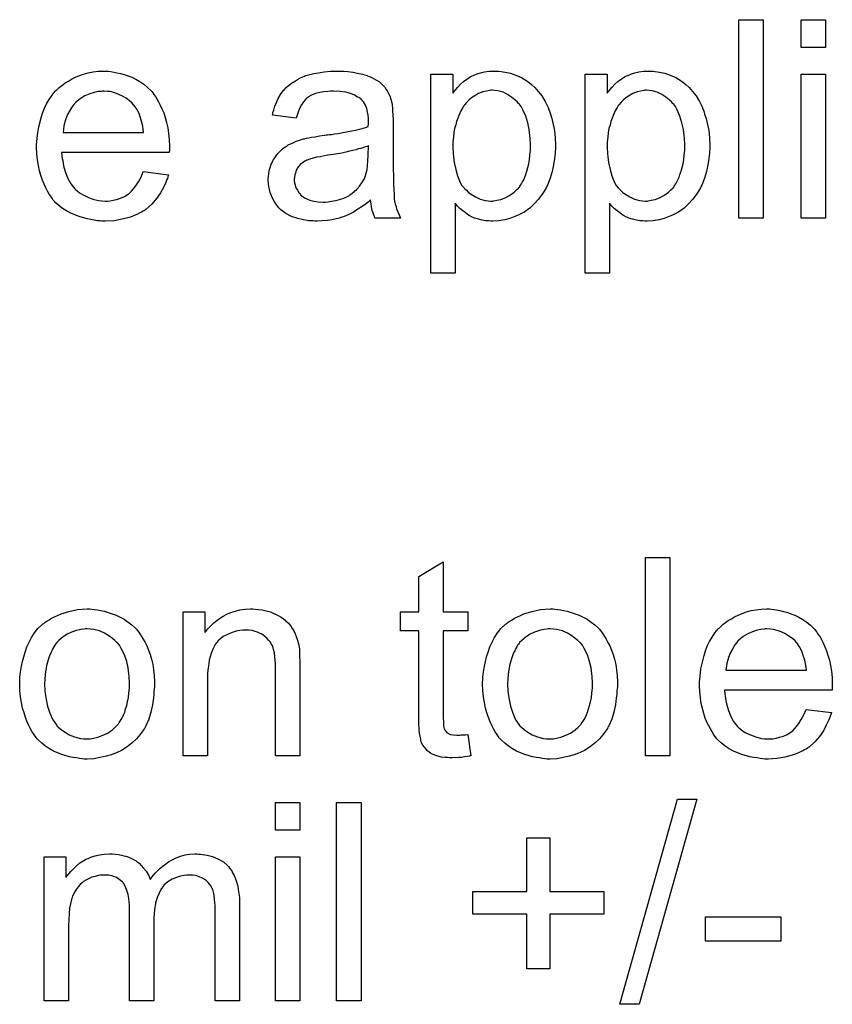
# Model space of a CAD drawing. Extents: x -2 to 8.5, y -2.9 to 5.2.
# Tile 162 of 207: x 4.696 to 5.023, y 1.167 to 1.565. Entities that reach past the tile are written whole.
import ezdxf

# ---------------------------------------------------------------- set-up
doc = ezdxf.new("R2010")
doc.units = 0
doc.layers.add('acc-ni-360-20-out-a_document', color=1, linetype='CONTINUOUS')

msp = doc.modelspace()

# ---------------------------------------------------------------- linework, layer by layer
at = {"layer": 'acc-ni-360-20-out-a_document', "color": 1}
for points in [[(4.995526, 1.48462), (4.985692, 1.48462), (4.985692, 1.564684), (4.995526, 1.564684), (4.995526, 1.48462)], [(5.020633, 1.553461), (5.010799, 1.553461), (5.010799, 1.564684), (5.020633, 1.564684), (5.020633, 1.553461)], [(4.731499, 1.543858), (4.732425, 1.543742), (4.733582, 1.543511), (4.734854, 1.543279), (4.736358, 1.542932), (4.737747, 1.542585), (4.739367, 1.542007), (4.740871, 1.541428), (4.74249, 1.540618), (4.74411, 1.539693), (4.74573, 1.538651), (4.747234, 1.537379), (4.748623, 1.53599), (4.748738, 1.535875), (4.74897, 1.535643), (4.749317, 1.53518), (4.74978, 1.534486), (4.750358, 1.533676), (4.750937, 1.532751), (4.751631, 1.531594), (4.752325, 1.530205), (4.753019, 1.528701), (4.753713, 1.527081), (4.754292, 1.52523), (4.75487, 1.523263), (4.755333, 1.521065), (4.75568, 1.518751), (4.755912, 1.516321), (4.756027, 1.51366), (4.756027, 1.513544), (4.756027, 1.513082), (4.756027, 1.512272), (4.755912, 1.511115), (4.712524, 1.511115), (4.712524, 1.510999), (4.712524, 1.510652), (4.71264, 1.510189), (4.71264, 1.509495), (4.712756, 1.508685), (4.712987, 1.507759), (4.713334, 1.505677), (4.714028, 1.503363), (4.714954, 1.500818), (4.716227, 1.498504), (4.717846, 1.496421), (4.717962, 1.496421), (4.718078, 1.496189), (4.718772, 1.495611), (4.719813, 1.494801), (4.721202, 1.493991), (4.723053, 1.493066), (4.725136, 1.492256), (4.727449, 1.491677), (4.728722, 1.491562), (4.730111, 1.491446), (4.731036, 1.491446), (4.732078, 1.491562), (4.73335, 1.491793), (4.734739, 1.49214), (4.736358, 1.492603), (4.737863, 1.493297), (4.739367, 1.494223), (4.739482, 1.494338), (4.740061, 1.494801), (4.740755, 1.495495), (4.741565, 1.496421), (4.74249, 1.497694), (4.743532, 1.499313), (4.744573, 1.501165), (4.745499, 1.503363), (4.75568, 1.50209), (4.75568, 1.501975), (4.755565, 1.501743), (4.755449, 1.50128), (4.755217, 1.500586), (4.75487, 1.499892), (4.754523, 1.498966), (4.753598, 1.496999), (4.752441, 1.494801), (4.750821, 1.492487), (4.74897, 1.490289), (4.746656, 1.488206), (4.74654, 1.488206), (4.746309, 1.487975), (4.745962, 1.487743), (4.745499, 1.487396), (4.744805, 1.487049), (4.74411, 1.486702), (4.743185, 1.486239), (4.742143, 1.485776), (4.740986, 1.485314), (4.739829, 1.484851), (4.736937, 1.484157), (4.733697, 1.483578), (4.730111, 1.483347), (4.728838, 1.483347), (4.728028, 1.483463), (4.726987, 1.483578), (4.725714, 1.48381), (4.724326, 1.484041), (4.722822, 1.484272), (4.719582, 1.485198), (4.717846, 1.485892), (4.716227, 1.486586), (4.714491, 1.487512), (4.712871, 1.488553), (4.711367, 1.48971), (4.709863, 1.491099), (4.709747, 1.491214), (4.709516, 1.491446), (4.709169, 1.491909), (4.708706, 1.492603), (4.708128, 1.493413), (4.707549, 1.494338), (4.706855, 1.495495), (4.706161, 1.496768), (4.705467, 1.498272), (4.704772, 1.499892), (4.704194, 1.501743), (4.703615, 1.50371), (4.703153, 1.505793), (4.702805, 1.508107), (4.702574, 1.510536), (4.702458, 1.513082), (4.702458, 1.513197), (4.702458, 1.513776), (4.702458, 1.51447), (4.702574, 1.515511), (4.70269, 1.516784), (4.702805, 1.518172), (4.703037, 1.519792), (4.703384, 1.521412), (4.70431, 1.525114), (4.704888, 1.526966), (4.705582, 1.528933), (4.706508, 1.530784), (4.707549, 1.532519), (4.708706, 1.534255), (4.709979, 1.535875), (4.710095, 1.53599), (4.710326, 1.536222), (4.710789, 1.536569), (4.711367, 1.537147), (4.712061, 1.537726), (4.712987, 1.53842), (4.714028, 1.53923), (4.715301, 1.539924), (4.716574, 1.540734), (4.718078, 1.541428), (4.719698, 1.542122), (4.721433, 1.542701), (4.723284, 1.543279), (4.725251, 1.543627), (4.727334, 1.543858), (4.729532, 1.543974), (4.730689, 1.543974), (4.731499, 1.543858)], [(4.826257, 1.543858), (4.827993, 1.543742), (4.82996, 1.543511), (4.831927, 1.543164), (4.833894, 1.542701), (4.835745, 1.542122), (4.835976, 1.542007), (4.836555, 1.541775), (4.837364, 1.541428), (4.838406, 1.540965), (4.839563, 1.540271), (4.84072, 1.539577), (4.841761, 1.538651), (4.842687, 1.537726), (4.842802, 1.53761), (4.843034, 1.537263), (4.843381, 1.536685), (4.843844, 1.53599), (4.844422, 1.534949), (4.844885, 1.533908), (4.845348, 1.532635), (4.845695, 1.531131), (4.845695, 1.531015), (4.845811, 1.530668), (4.845926, 1.529974), (4.846042, 1.529048), (4.846042, 1.527776), (4.846158, 1.526272), (4.846273, 1.524305), (4.846273, 1.522106), (4.846273, 1.508917), (4.846273, 1.508801), (4.846273, 1.508338), (4.846273, 1.507644), (4.846273, 1.506718), (4.846273, 1.505677), (4.846273, 1.504404), (4.846389, 1.501627), (4.846389, 1.498735), (4.846505, 1.495842), (4.84662, 1.49457), (4.84662, 1.493413), (4.846736, 1.492371), (4.846852, 1.491562), (4.846852, 1.491446), (4.846968, 1.490983), (4.847083, 1.490289), (4.84743, 1.489363), (4.847662, 1.488322), (4.848125, 1.487165), (4.848703, 1.485892), (4.849282, 1.48462), (4.838984, 1.48462), (4.838869, 1.484735), (4.838753, 1.485198), (4.838521, 1.485776), (4.838174, 1.486702), (4.837827, 1.487743), (4.837596, 1.489016), (4.837364, 1.490405), (4.837133, 1.491909), (4.837017, 1.491909), (4.836902, 1.491677), (4.836208, 1.491099), (4.835166, 1.490289), (4.833778, 1.489247), (4.832042, 1.488206), (4.830307, 1.487049), (4.828456, 1.486008), (4.826489, 1.485198), (4.826257, 1.485082), (4.825563, 1.484967), (4.824522, 1.48462), (4.823249, 1.484272), (4.821629, 1.483925), (4.819778, 1.483694), (4.817695, 1.483463), (4.815613, 1.483347), (4.814687, 1.483347), (4.813993, 1.483463), (4.813183, 1.483463), (4.812258, 1.483578), (4.810175, 1.483925), (4.807861, 1.484504), (4.805316, 1.485314), (4.803002, 1.486471), (4.800919, 1.487975), (4.800688, 1.488206), (4.800109, 1.488785), (4.799299, 1.489826), (4.798374, 1.491214), (4.797448, 1.49295), (4.796638, 1.494917), (4.79606, 1.497347), (4.795944, 1.498504), (4.795828, 1.499892), (4.795828, 1.500123), (4.795828, 1.500586), (4.795944, 1.501396), (4.79606, 1.502437), (4.796291, 1.50371), (4.796638, 1.504983), (4.797101, 1.506371), (4.797679, 1.507644), (4.797795, 1.507759), (4.798026, 1.508222), (4.798489, 1.508917), (4.799068, 1.509726), (4.799762, 1.510652), (4.800688, 1.511578), (4.801613, 1.512503), (4.80277, 1.513313), (4.802886, 1.513429), (4.803349, 1.51366), (4.803927, 1.514123), (4.804853, 1.514586), (4.805894, 1.515049), (4.807167, 1.515627), (4.80844, 1.51609), (4.809944, 1.516553), (4.810059, 1.516553), (4.810522, 1.516668), (4.811216, 1.5169), (4.812142, 1.517015), (4.813299, 1.517247), (4.814803, 1.517478), (4.816538, 1.517825), (4.818621, 1.518057), (4.818737, 1.518057), (4.8192, 1.518172), (4.819778, 1.518172), (4.820588, 1.518288), (4.821514, 1.518404), (4.822671, 1.518635), (4.823943, 1.518751), (4.825332, 1.518982), (4.828109, 1.519561), (4.831117, 1.520139), (4.833778, 1.520834), (4.835051, 1.521181), (4.836208, 1.521528), (4.836208, 1.521643), (4.836208, 1.521875), (4.836323, 1.522569), (4.836323, 1.523379), (4.836323, 1.523842), (4.836323, 1.524073), (4.836323, 1.524189), (4.836323, 1.524305), (4.836323, 1.524999), (4.836208, 1.526156), (4.835976, 1.527428), (4.835629, 1.528817), (4.835051, 1.530205), (4.834356, 1.531478), (4.833431, 1.532519), (4.833315, 1.532635), (4.832736, 1.533098), (4.831811, 1.533561), (4.830654, 1.534255), (4.829034, 1.534833), (4.827183, 1.535412), (4.824869, 1.535759), (4.822208, 1.535875), (4.821051, 1.535875), (4.819894, 1.535759), (4.818274, 1.535527), (4.816654, 1.535296), (4.814919, 1.534833), (4.813299, 1.534255), (4.81191, 1.533445), (4.811795, 1.533329), (4.811332, 1.532982), (4.810753, 1.532404), (4.810059, 1.531478), (4.809365, 1.530321), (4.808555, 1.528817), (4.807861, 1.526966), (4.807167, 1.524883), (4.797564, 1.526156), (4.797564, 1.526272), (4.797679, 1.526387), (4.797679, 1.526734), (4.797795, 1.527197), (4.798142, 1.528238), (4.798605, 1.529743), (4.799184, 1.531247), (4.799878, 1.532866), (4.800803, 1.534486), (4.801845, 1.53599), (4.80196, 1.536106), (4.802423, 1.536569), (4.803117, 1.537263), (4.804043, 1.538189), (4.805316, 1.539114), (4.80682, 1.54004), (4.808555, 1.541081), (4.810522, 1.541891), (4.810638, 1.541891), (4.810753, 1.542007), (4.811101, 1.542122), (4.811563, 1.542238), (4.81272, 1.542585), (4.81434, 1.542932), (4.816191, 1.543279), (4.818505, 1.543627), (4.820935, 1.543858), (4.823712, 1.543974), (4.824985, 1.543974), (4.826257, 1.543858)], [(4.888967, 1.543858), (4.889777, 1.543742), (4.891512, 1.543511), (4.893595, 1.543048), (4.895793, 1.542354), (4.897991, 1.541312), (4.90019, 1.54004), (4.900305, 1.54004), (4.900421, 1.539808), (4.901115, 1.539346), (4.902157, 1.53842), (4.903429, 1.537263), (4.904818, 1.535759), (4.906206, 1.533908), (4.907594, 1.531709), (4.908751, 1.52928), (4.908751, 1.529164), (4.908867, 1.528933), (4.908983, 1.528586), (4.909214, 1.528123), (4.909446, 1.527429), (4.909677, 1.526619), (4.910256, 1.524767), (4.910834, 1.522454), (4.911297, 1.519908), (4.911644, 1.517016), (4.91176, 1.514007), (4.91176, 1.513892), (4.91176, 1.51366), (4.91176, 1.513197), (4.91176, 1.512503), (4.911644, 1.511693), (4.911644, 1.510768), (4.911413, 1.508685), (4.91095, 1.50614), (4.910371, 1.503479), (4.909561, 1.500702), (4.90852, 1.497925), (4.90852, 1.497809), (4.908404, 1.497578), (4.908173, 1.497231), (4.907941, 1.496768), (4.907132, 1.495495), (4.90609, 1.493876), (4.904818, 1.49214), (4.903198, 1.490405), (4.901347, 1.488669), (4.899148, 1.487049), (4.899033, 1.487049), (4.898917, 1.486934), (4.89857, 1.486702), (4.898107, 1.486471), (4.89695, 1.485892), (4.89533, 1.485198), (4.893363, 1.484504), (4.891281, 1.483925), (4.888851, 1.483463), (4.886421, 1.483347), (4.885611, 1.483347), (4.884686, 1.483463), (4.883529, 1.483578), (4.88214, 1.48381), (4.880636, 1.484157), (4.879132, 1.48462), (4.877628, 1.485314), (4.877512, 1.485429), (4.876934, 1.485661), (4.87624, 1.486124), (4.875314, 1.486818), (4.874389, 1.487512), (4.873231, 1.488438), (4.87219, 1.489479), (4.871265, 1.490636), (4.871265, 1.462405), (4.86143, 1.462405), (4.86143, 1.542701), (4.870339, 1.542701), (4.870339, 1.535065), (4.870455, 1.535296), (4.870917, 1.535759), (4.871496, 1.536569), (4.872422, 1.537494), (4.873463, 1.538651), (4.87462, 1.539693), (4.876008, 1.540734), (4.877397, 1.54166), (4.877628, 1.541775), (4.878091, 1.542007), (4.879016, 1.542354), (4.880173, 1.542817), (4.881562, 1.543279), (4.883182, 1.543627), (4.885033, 1.543858), (4.887115, 1.543974), (4.888388, 1.543974), (4.888967, 1.543858)], [(4.951213, 1.543858), (4.952023, 1.543742), (4.953759, 1.543511), (4.955841, 1.543048), (4.95804, 1.542354), (4.960238, 1.541313), (4.962436, 1.54004), (4.962552, 1.54004), (4.962668, 1.539809), (4.963362, 1.539346), (4.964403, 1.53842), (4.965676, 1.537263), (4.967064, 1.535759), (4.968453, 1.533908), (4.969841, 1.531709), (4.970998, 1.52928), (4.970998, 1.529164), (4.971114, 1.528933), (4.971229, 1.528586), (4.971461, 1.528123), (4.971692, 1.527429), (4.971924, 1.526619), (4.972502, 1.524767), (4.973081, 1.522454), (4.973543, 1.519908), (4.973891, 1.517016), (4.974006, 1.514007), (4.974006, 1.513892), (4.974006, 1.51366), (4.974006, 1.513197), (4.974006, 1.512503), (4.973891, 1.511693), (4.973891, 1.510768), (4.973659, 1.508685), (4.973196, 1.50614), (4.972618, 1.503479), (4.971808, 1.500702), (4.970767, 1.497925), (4.970767, 1.497809), (4.970651, 1.497578), (4.970419, 1.497231), (4.970188, 1.496768), (4.969378, 1.495495), (4.968337, 1.493876), (4.967064, 1.49214), (4.965444, 1.490405), (4.963593, 1.488669), (4.961395, 1.487049), (4.961279, 1.487049), (4.961163, 1.486934), (4.960816, 1.486702), (4.960354, 1.486471), (4.959197, 1.485892), (4.957577, 1.485198), (4.95561, 1.484504), (4.953527, 1.483925), (4.951098, 1.483463), (4.948668, 1.483347), (4.947858, 1.483347), (4.946932, 1.483463), (4.945775, 1.483578), (4.944387, 1.48381), (4.942883, 1.484157), (4.941379, 1.48462), (4.939875, 1.485314), (4.939759, 1.485429), (4.939181, 1.485661), (4.938486, 1.486124), (4.937561, 1.486818), (4.936635, 1.487512), (4.935478, 1.488438), (4.934437, 1.489479), (4.933511, 1.490636), (4.933511, 1.462405), (4.923677, 1.462405), (4.923677, 1.542701), (4.932586, 1.542701), (4.932586, 1.535065), (4.932701, 1.535296), (4.933164, 1.535759), (4.933743, 1.536569), (4.934668, 1.537495), (4.935709, 1.538651), (4.936867, 1.539693), (4.938255, 1.540734), (4.939643, 1.54166), (4.939875, 1.541775), (4.940337, 1.542007), (4.941263, 1.542354), (4.94242, 1.542817), (4.943809, 1.54328), (4.945428, 1.543627), (4.947279, 1.543858), (4.949362, 1.543974), (4.950635, 1.543974), (4.951213, 1.543858)], [(5.020633, 1.48462), (5.010799, 1.48462), (5.010799, 1.542701), (5.020633, 1.542701), (5.020633, 1.48462)], [(4.729648, 1.535875), (4.728954, 1.535875), (4.728491, 1.535759), (4.727218, 1.535643), (4.725714, 1.535296), (4.723863, 1.534718), (4.721896, 1.533908), (4.720045, 1.532751), (4.718194, 1.531247), (4.717962, 1.531015), (4.717499, 1.530437), (4.716689, 1.529395), (4.71588, 1.528007), (4.714954, 1.526387), (4.714144, 1.524305), (4.71345, 1.521875), (4.713103, 1.519214), (4.745614, 1.519214), (4.745614, 1.51933), (4.745614, 1.519561), (4.745499, 1.519908), (4.745499, 1.520371), (4.745267, 1.521759), (4.74492, 1.523263), (4.744342, 1.525114), (4.743763, 1.52685), (4.742838, 1.528585), (4.741796, 1.53009), (4.741796, 1.530205), (4.741565, 1.530321), (4.740986, 1.531015), (4.739945, 1.531941), (4.738557, 1.532982), (4.736821, 1.534023), (4.734739, 1.534949), (4.732309, 1.535643), (4.731036, 1.535759), (4.729648, 1.535875)], [(4.88619, 1.536222), (4.885611, 1.536222), (4.885149, 1.536106), (4.883992, 1.535875), (4.882488, 1.535527), (4.880752, 1.534833), (4.878901, 1.533792), (4.877859, 1.533098), (4.876934, 1.532288), (4.876008, 1.531362), (4.875083, 1.530321), (4.875083, 1.530205), (4.874851, 1.53009), (4.87462, 1.529743), (4.874389, 1.52928), (4.874041, 1.528585), (4.873579, 1.527891), (4.873116, 1.526966), (4.872769, 1.52604), (4.872306, 1.524883), (4.871843, 1.52361), (4.871496, 1.522222), (4.871033, 1.520718), (4.870802, 1.518982), (4.87057, 1.517247), (4.870339, 1.515396), (4.870339, 1.513313), (4.870339, 1.513197), (4.870339, 1.51285), (4.870339, 1.512272), (4.870455, 1.511462), (4.870455, 1.510536), (4.87057, 1.509495), (4.870917, 1.507065), (4.871496, 1.504289), (4.87219, 1.501627), (4.873347, 1.498966), (4.874041, 1.497809), (4.874851, 1.496768), (4.875083, 1.496537), (4.875661, 1.495958), (4.876587, 1.495033), (4.877859, 1.494107), (4.879479, 1.493181), (4.881331, 1.492256), (4.883413, 1.491677), (4.88457, 1.491562), (4.885727, 1.491446), (4.886421, 1.491446), (4.886884, 1.491562), (4.888041, 1.491793), (4.889661, 1.49214), (4.891396, 1.492834), (4.893248, 1.49376), (4.895099, 1.495148), (4.896024, 1.495958), (4.89695, 1.496884), (4.89695, 1.496999), (4.897181, 1.497115), (4.897413, 1.497462), (4.897644, 1.497925), (4.898107, 1.498504), (4.898454, 1.499313), (4.898917, 1.500123), (4.89938, 1.501165), (4.899727, 1.502206), (4.90019, 1.503594), (4.900652, 1.504983), (4.900999, 1.506487), (4.901231, 1.508222), (4.901462, 1.510073), (4.901694, 1.51204), (4.901694, 1.514123), (4.901694, 1.514239), (4.901694, 1.514586), (4.901694, 1.515164), (4.901578, 1.515974), (4.901578, 1.5169), (4.901462, 1.517941), (4.901115, 1.520371), (4.900537, 1.523032), (4.899727, 1.525693), (4.89857, 1.528354), (4.897876, 1.529627), (4.897066, 1.530668), (4.897066, 1.530784), (4.896834, 1.530899), (4.896256, 1.531594), (4.89533, 1.532404), (4.894057, 1.533445), (4.892438, 1.534486), (4.890587, 1.535412), (4.888504, 1.53599), (4.887347, 1.536106), (4.88619, 1.536222)], [(4.948436, 1.536222), (4.947858, 1.536222), (4.947395, 1.536106), (4.946238, 1.535875), (4.944734, 1.535528), (4.942999, 1.534833), (4.941147, 1.533792), (4.940106, 1.533098), (4.939181, 1.532288), (4.938255, 1.531362), (4.937329, 1.530321), (4.937329, 1.530205), (4.937098, 1.53009), (4.936867, 1.529743), (4.936635, 1.52928), (4.936288, 1.528586), (4.935825, 1.527891), (4.935362, 1.526966), (4.935015, 1.52604), (4.934552, 1.524883), (4.93409, 1.523611), (4.933743, 1.522222), (4.93328, 1.520718), (4.933048, 1.518983), (4.932817, 1.517247), (4.932586, 1.515396), (4.932586, 1.513313), (4.932586, 1.513197), (4.932586, 1.51285), (4.932586, 1.512272), (4.932701, 1.511462), (4.932701, 1.510536), (4.932817, 1.509495), (4.933164, 1.507065), (4.933743, 1.504289), (4.934437, 1.501628), (4.935594, 1.498966), (4.936288, 1.497809), (4.937098, 1.496768), (4.937329, 1.496537), (4.937908, 1.495958), (4.938833, 1.495033), (4.940106, 1.494107), (4.941726, 1.493181), (4.943577, 1.492256), (4.94566, 1.491677), (4.946817, 1.491562), (4.947974, 1.491446), (4.948668, 1.491446), (4.949131, 1.491562), (4.950288, 1.491793), (4.951908, 1.49214), (4.953643, 1.492834), (4.955494, 1.49376), (4.957345, 1.495148), (4.958271, 1.495958), (4.959197, 1.496884), (4.959197, 1.496999), (4.959428, 1.497115), (4.959659, 1.497462), (4.959891, 1.497925), (4.960354, 1.498504), (4.960701, 1.499313), (4.961163, 1.500123), (4.961626, 1.501165), (4.961973, 1.502206), (4.962436, 1.503594), (4.962899, 1.504983), (4.963246, 1.506487), (4.963477, 1.508222), (4.963709, 1.510074), (4.96394, 1.512041), (4.96394, 1.514123), (4.96394, 1.514239), (4.96394, 1.514586), (4.96394, 1.515164), (4.963825, 1.515974), (4.963825, 1.5169), (4.963709, 1.517941), (4.963362, 1.520371), (4.962783, 1.523032), (4.961973, 1.525693), (4.960816, 1.528354), (4.960122, 1.529627), (4.959312, 1.530668), (4.959312, 1.530784), (4.959081, 1.5309), (4.958502, 1.531594), (4.957577, 1.532404), (4.956304, 1.533445), (4.954684, 1.534486), (4.952833, 1.535412), (4.950751, 1.53599), (4.949593, 1.536106), (4.948436, 1.536222)], [(4.836323, 1.513776), (4.836208, 1.513776), (4.836092, 1.51366), (4.835745, 1.513544), (4.835282, 1.513429), (4.834703, 1.513197), (4.834009, 1.512966), (4.833199, 1.512735), (4.832274, 1.512503), (4.831232, 1.512156), (4.82996, 1.511925), (4.828687, 1.511578), (4.827183, 1.51123), (4.825563, 1.510883), (4.823943, 1.510536), (4.822092, 1.510305), (4.820125, 1.509958), (4.819894, 1.509958), (4.8192, 1.509842), (4.818043, 1.509611), (4.81677, 1.509379), (4.815382, 1.509148), (4.813993, 1.508801), (4.81272, 1.508454), (4.811563, 1.507991), (4.811448, 1.507991), (4.811101, 1.507759), (4.810638, 1.507528), (4.810175, 1.507181), (4.808787, 1.506255), (4.80763, 1.504867), (4.80763, 1.504751), (4.807398, 1.50452), (4.807283, 1.504057), (4.807051, 1.503479), (4.80682, 1.502784), (4.806588, 1.50209), (4.806473, 1.501165), (4.806357, 1.500239), (4.806357, 1.500123), (4.806357, 1.499545), (4.806473, 1.498851), (4.806704, 1.497925), (4.807051, 1.496884), (4.80763, 1.495842), (4.808324, 1.494685), (4.809249, 1.493644), (4.809365, 1.493528), (4.809828, 1.493297), (4.810522, 1.492834), (4.811448, 1.492371), (4.81272, 1.491909), (4.814225, 1.491446), (4.81596, 1.491214), (4.818043, 1.491099), (4.818968, 1.491099), (4.820125, 1.491214), (4.821398, 1.491446), (4.823018, 1.491677), (4.824637, 1.49214), (4.826373, 1.492718), (4.828109, 1.493528), (4.82834, 1.493644), (4.828803, 1.493991), (4.829613, 1.49457), (4.830538, 1.49538), (4.831579, 1.496305), (4.832736, 1.497462), (4.833662, 1.498851), (4.834588, 1.500355), (4.834703, 1.50047), (4.834819, 1.500933), (4.835051, 1.501743), (4.835398, 1.502784), (4.835745, 1.504173), (4.835976, 1.505793), (4.836092, 1.507759), (4.836208, 1.510073), (4.836323, 1.513776)], [(4.957924, 1.26759), (4.948089, 1.26759), (4.948089, 1.347654), (4.957924, 1.347654), (4.957924, 1.26759)], [(4.866405, 1.325671), (4.876355, 1.325671), (4.876355, 1.318035), (4.866405, 1.318035), (4.866405, 1.283903), (4.866405, 1.283672), (4.866405, 1.283209), (4.866405, 1.282515), (4.866521, 1.281705), (4.866637, 1.279854), (4.866752, 1.279044), (4.866868, 1.278465), (4.866984, 1.278234), (4.867331, 1.277771), (4.867794, 1.277193), (4.868604, 1.276614), (4.868835, 1.276498), (4.869413, 1.276267), (4.870455, 1.276035), (4.871959, 1.27592), (4.873116, 1.27592), (4.873694, 1.276035), (4.874504, 1.276035), (4.87543, 1.276151), (4.876355, 1.276267), (4.877628, 1.267589), (4.877397, 1.267589), (4.876934, 1.267474), (4.876124, 1.267358), (4.875083, 1.267242), (4.873926, 1.267011), (4.872653, 1.266895), (4.870108, 1.26678), (4.869182, 1.26678), (4.868256, 1.266895), (4.867099, 1.267011), (4.865711, 1.267127), (4.864323, 1.267474), (4.86305, 1.267821), (4.861777, 1.268399), (4.861662, 1.268515), (4.861314, 1.268746), (4.860852, 1.269093), (4.860157, 1.269672), (4.859579, 1.270251), (4.858885, 1.27106), (4.85819, 1.27187), (4.857728, 1.272912), (4.857728, 1.273027), (4.857496, 1.27349), (4.857381, 1.2743), (4.857149, 1.275457), (4.856918, 1.276961), (4.856802, 1.277887), (4.856802, 1.278928), (4.856686, 1.280201), (4.856571, 1.281473), (4.856571, 1.282862), (4.856571, 1.284482), (4.856571, 1.318035), (4.849282, 1.318035), (4.849282, 1.325671), (4.856571, 1.325671), (4.856571, 1.340018), (4.866405, 1.345918), (4.866405, 1.325671)], [(4.724788, 1.326828), (4.72583, 1.326712), (4.726987, 1.326481), (4.728259, 1.326249), (4.729764, 1.326018), (4.732887, 1.324977), (4.734507, 1.324398), (4.736127, 1.323588), (4.737747, 1.322778), (4.739367, 1.321621), (4.740871, 1.320464), (4.742375, 1.319076), (4.74249, 1.31896), (4.742722, 1.318729), (4.743069, 1.318266), (4.743532, 1.317688), (4.74411, 1.316878), (4.744805, 1.315836), (4.745499, 1.314679), (4.746193, 1.313407), (4.746887, 1.312018), (4.747581, 1.310283), (4.748275, 1.308547), (4.748854, 1.30658), (4.749317, 1.304498), (4.749664, 1.302299), (4.749895, 1.299985), (4.750011, 1.29744), (4.750011, 1.297324), (4.750011, 1.296977), (4.750011, 1.296399), (4.750011, 1.295589), (4.749895, 1.294663), (4.74978, 1.293506), (4.74978, 1.292349), (4.749548, 1.291076), (4.749201, 1.288184), (4.748507, 1.285292), (4.747697, 1.282399), (4.74654, 1.279738), (4.74654, 1.279622), (4.746424, 1.279506), (4.746193, 1.279159), (4.745962, 1.278697), (4.745152, 1.27754), (4.74411, 1.276151), (4.742722, 1.274531), (4.740986, 1.272912), (4.73902, 1.271292), (4.736706, 1.269788), (4.73659, 1.269788), (4.736474, 1.269672), (4.736127, 1.269441), (4.735548, 1.269209), (4.73497, 1.268978), (4.734276, 1.268746), (4.73254, 1.268052), (4.730573, 1.267474), (4.728144, 1.266895), (4.725598, 1.266432), (4.722822, 1.266317), (4.721664, 1.266317), (4.720739, 1.266432), (4.719698, 1.266548), (4.718541, 1.26678), (4.717152, 1.267011), (4.715764, 1.267242), (4.71264, 1.268168), (4.710904, 1.268862), (4.709285, 1.269556), (4.707665, 1.270482), (4.706045, 1.271523), (4.704541, 1.27268), (4.703037, 1.274069), (4.702921, 1.274184), (4.70269, 1.274416), (4.702343, 1.274879), (4.70188, 1.275573), (4.701301, 1.276383), (4.700723, 1.277308), (4.700029, 1.278465), (4.699334, 1.279854), (4.69864, 1.281358), (4.697946, 1.283093), (4.697368, 1.284944), (4.696789, 1.286911), (4.696326, 1.28911), (4.695979, 1.291424), (4.695748, 1.293969), (4.695632, 1.29663), (4.695632, 1.296861), (4.695632, 1.297324), (4.695748, 1.298134), (4.695748, 1.299291), (4.695863, 1.300564), (4.696095, 1.302184), (4.696326, 1.303803), (4.696789, 1.305655), (4.697252, 1.307506), (4.69783, 1.309473), (4.698525, 1.311555), (4.69945, 1.313522), (4.700376, 1.315373), (4.701648, 1.317225), (4.702921, 1.31896), (4.704541, 1.320464), (4.704657, 1.32058), (4.704888, 1.320696), (4.705351, 1.321043), (4.705929, 1.321506), (4.706623, 1.321968), (4.707549, 1.322547), (4.708475, 1.323125), (4.709632, 1.323704), (4.710904, 1.324282), (4.712293, 1.324861), (4.715417, 1.325902), (4.719003, 1.326712), (4.720855, 1.326828), (4.722822, 1.326944), (4.723979, 1.326944), (4.724788, 1.326828)], [(4.790622, 1.326828), (4.791894, 1.326712), (4.793399, 1.326481), (4.795018, 1.326134), (4.796754, 1.325671), (4.798374, 1.324977), (4.798605, 1.324861), (4.799068, 1.32463), (4.799878, 1.324282), (4.800803, 1.323704), (4.80196, 1.32301), (4.803002, 1.322084), (4.804043, 1.321159), (4.804968, 1.320002), (4.805084, 1.319886), (4.805316, 1.319423), (4.805663, 1.318844), (4.806241, 1.318035), (4.806704, 1.316878), (4.807167, 1.315721), (4.807745, 1.314332), (4.808092, 1.312828), (4.808092, 1.312712), (4.808208, 1.31225), (4.808324, 1.311555), (4.80844, 1.31063), (4.80844, 1.309241), (4.808555, 1.307622), (4.808671, 1.305655), (4.808671, 1.303225), (4.808671, 1.267589), (4.798836, 1.267589), (4.798836, 1.302762), (4.798836, 1.302878), (4.798836, 1.302994), (4.798836, 1.303803), (4.798836, 1.304845), (4.798721, 1.306118), (4.798605, 1.307622), (4.798374, 1.309126), (4.798026, 1.310514), (4.797679, 1.311787), (4.797679, 1.311902), (4.797448, 1.31225), (4.797101, 1.312828), (4.796754, 1.313522), (4.796175, 1.314216), (4.795481, 1.315026), (4.794556, 1.315836), (4.793514, 1.316531), (4.793399, 1.316646), (4.793051, 1.316878), (4.792357, 1.317109), (4.791547, 1.317456), (4.790622, 1.317803), (4.789465, 1.31815), (4.788076, 1.318266), (4.786688, 1.318382), (4.786109, 1.318382), (4.785647, 1.318266), (4.78449, 1.31815), (4.782985, 1.317919), (4.781366, 1.31734), (4.779515, 1.316646), (4.777663, 1.315721), (4.775928, 1.314332), (4.775696, 1.314101), (4.775234, 1.313522), (4.774886, 1.31306), (4.774539, 1.312481), (4.774077, 1.311787), (4.77373, 1.310977), (4.773267, 1.310051), (4.772804, 1.308894), (4.772457, 1.307622), (4.77211, 1.306233), (4.771878, 1.304729), (4.771647, 1.303109), (4.771416, 1.301142), (4.771416, 1.299176), (4.771416, 1.267589), (4.761581, 1.267589), (4.761581, 1.325671), (4.770374, 1.325671), (4.770374, 1.31734), (4.77049, 1.317456), (4.770721, 1.317803), (4.771068, 1.318266), (4.771531, 1.318844), (4.772225, 1.319539), (4.773035, 1.320349), (4.773961, 1.321274), (4.775118, 1.3222), (4.776275, 1.32301), (4.777663, 1.323935), (4.779167, 1.324745), (4.780787, 1.325439), (4.782638, 1.326018), (4.78449, 1.326481), (4.786572, 1.326828), (4.78877, 1.326944), (4.789696, 1.326944), (4.790622, 1.326828)], [(4.911528, 1.326828), (4.912569, 1.326712), (4.913726, 1.326481), (4.914999, 1.326249), (4.916503, 1.326018), (4.919627, 1.324977), (4.921247, 1.324398), (4.922867, 1.323588), (4.924487, 1.322778), (4.926106, 1.321621), (4.92761, 1.320464), (4.929115, 1.319076), (4.92923, 1.31896), (4.929462, 1.318729), (4.929809, 1.318266), (4.930272, 1.317688), (4.93085, 1.316878), (4.931544, 1.315836), (4.932239, 1.314679), (4.932933, 1.313407), (4.933627, 1.312018), (4.934321, 1.310283), (4.935015, 1.308547), (4.935594, 1.30658), (4.936057, 1.304498), (4.936404, 1.3023), (4.936635, 1.299986), (4.936751, 1.29744), (4.936751, 1.297324), (4.936751, 1.296977), (4.936751, 1.296399), (4.936751, 1.295589), (4.936635, 1.294663), (4.936519, 1.293506), (4.936519, 1.292349), (4.936288, 1.291077), (4.935941, 1.288184), (4.935247, 1.285292), (4.934437, 1.282399), (4.93328, 1.279738), (4.93328, 1.279622), (4.933164, 1.279507), (4.932933, 1.279159), (4.932701, 1.278697), (4.931891, 1.27754), (4.93085, 1.276151), (4.929462, 1.274532), (4.927726, 1.272912), (4.925759, 1.271292), (4.923445, 1.269788), (4.92333, 1.269788), (4.923214, 1.269672), (4.922867, 1.269441), (4.922288, 1.269209), (4.92171, 1.268978), (4.921016, 1.268746), (4.91928, 1.268052), (4.917313, 1.267474), (4.914883, 1.266895), (4.912338, 1.266432), (4.909561, 1.266317), (4.908404, 1.266317), (4.907479, 1.266432), (4.906437, 1.266548), (4.90528, 1.26678), (4.903892, 1.267011), (4.902504, 1.267242), (4.89938, 1.268168), (4.897644, 1.268862), (4.896024, 1.269556), (4.894405, 1.270482), (4.892785, 1.271523), (4.891281, 1.27268), (4.889777, 1.274069), (4.889661, 1.274184), (4.88943, 1.274416), (4.889082, 1.274879), (4.88862, 1.275573), (4.888041, 1.276383), (4.887463, 1.277308), (4.886768, 1.278465), (4.886074, 1.279854), (4.88538, 1.281358), (4.884686, 1.283093), (4.884107, 1.284944), (4.883529, 1.286911), (4.883066, 1.28911), (4.882719, 1.291424), (4.882488, 1.293969), (4.882372, 1.29663), (4.882372, 1.296861), (4.882372, 1.297324), (4.882488, 1.298134), (4.882488, 1.299291), (4.882603, 1.300564), (4.882835, 1.302184), (4.883066, 1.303803), (4.883529, 1.305655), (4.883992, 1.307506), (4.88457, 1.309473), (4.885264, 1.311555), (4.88619, 1.313522), (4.887115, 1.315373), (4.888388, 1.317225), (4.889661, 1.31896), (4.891281, 1.320464), (4.891396, 1.32058), (4.891628, 1.320696), (4.892091, 1.321043), (4.892669, 1.321506), (4.893363, 1.321968), (4.894289, 1.322547), (4.895215, 1.323125), (4.896372, 1.323704), (4.897644, 1.324282), (4.899033, 1.324861), (4.902157, 1.325902), (4.905743, 1.326712), (4.907594, 1.326828), (4.909561, 1.326944), (4.910718, 1.326944), (4.911528, 1.326828)], [(4.998882, 1.326828), (4.999807, 1.326712), (5.000964, 1.326481), (5.002237, 1.326249), (5.003741, 1.325902), (5.00513, 1.325555), (5.006749, 1.324977), (5.008253, 1.324398), (5.009873, 1.323588), (5.011493, 1.322663), (5.013113, 1.321621), (5.014617, 1.320349), (5.016005, 1.31896), (5.016121, 1.318845), (5.016352, 1.318613), (5.016699, 1.31815), (5.017162, 1.317456), (5.017741, 1.316646), (5.018319, 1.315721), (5.019014, 1.314564), (5.019708, 1.313175), (5.020402, 1.311671), (5.021096, 1.310051), (5.021675, 1.3082), (5.022253, 1.306233), (5.022716, 1.304035), (5.023063, 1.301721), (5.023294, 1.299291), (5.02341, 1.29663), (5.02341, 1.296514), (5.02341, 1.296052), (5.02341, 1.295242), (5.023294, 1.294085), (4.979907, 1.294085), (4.979907, 1.293969), (4.979907, 1.293622), (4.980023, 1.293159), (4.980023, 1.292465), (4.980138, 1.291655), (4.98037, 1.290729), (4.980717, 1.288647), (4.981411, 1.286333), (4.982337, 1.283787), (4.983609, 1.281474), (4.985229, 1.279391), (4.985345, 1.279391), (4.985461, 1.279159), (4.986155, 1.278581), (4.987196, 1.277771), (4.988584, 1.276961), (4.990436, 1.276036), (4.992518, 1.275226), (4.994832, 1.274647), (4.996105, 1.274532), (4.997493, 1.274416), (4.998419, 1.274416), (4.99946, 1.274532), (5.000733, 1.274763), (5.002121, 1.27511), (5.003741, 1.275573), (5.005245, 1.276267), (5.006749, 1.277193), (5.006865, 1.277308), (5.007444, 1.277771), (5.008138, 1.278465), (5.008948, 1.279391), (5.009873, 1.280664), (5.010914, 1.282283), (5.011956, 1.284135), (5.012881, 1.286333), (5.023063, 1.28506), (5.023063, 1.284945), (5.022947, 1.284713), (5.022832, 1.28425), (5.0226, 1.283556), (5.022253, 1.282862), (5.021906, 1.281936), (5.02098, 1.279969), (5.019823, 1.277771), (5.018204, 1.275457), (5.016352, 1.273259), (5.014038, 1.271176), (5.013923, 1.271176), (5.013691, 1.270945), (5.013344, 1.270713), (5.012881, 1.270366), (5.012187, 1.270019), (5.011493, 1.269672), (5.010567, 1.269209), (5.009526, 1.268746), (5.008369, 1.268284), (5.007212, 1.267821), (5.00432, 1.267127), (5.00108, 1.266548), (4.997493, 1.266317), (4.996221, 1.266317), (4.995411, 1.266432), (4.994369, 1.266548), (4.993097, 1.26678), (4.991708, 1.267011), (4.990204, 1.267242), (4.986965, 1.268168), (4.985229, 1.268862), (4.983609, 1.269556), (4.981874, 1.270482), (4.980254, 1.271523), (4.97875, 1.27268), (4.977246, 1.274069), (4.97713, 1.274184), (4.976899, 1.274416), (4.976552, 1.274879), (4.976089, 1.275573), (4.97551, 1.276383), (4.974932, 1.277308), (4.974238, 1.278465), (4.973543, 1.279738), (4.972849, 1.281242), (4.972155, 1.282862), (4.971577, 1.284713), (4.970998, 1.28668), (4.970535, 1.288763), (4.970188, 1.291077), (4.969957, 1.293506), (4.969841, 1.296052), (4.969841, 1.296167), (4.969841, 1.296746), (4.969841, 1.29744), (4.969957, 1.298481), (4.970072, 1.299754), (4.970188, 1.301142), (4.970419, 1.302762), (4.970767, 1.304382), (4.971692, 1.308084), (4.972271, 1.309936), (4.972965, 1.311903), (4.973891, 1.313754), (4.974932, 1.315489), (4.976089, 1.317225), (4.977361, 1.318845), (4.977477, 1.31896), (4.977709, 1.319192), (4.978171, 1.319539), (4.97875, 1.320117), (4.979444, 1.320696), (4.98037, 1.32139), (4.981411, 1.3222), (4.982684, 1.322894), (4.983956, 1.323704), (4.985461, 1.324398), (4.98708, 1.325092), (4.988816, 1.325671), (4.990667, 1.326249), (4.992634, 1.326597), (4.994717, 1.326828), (4.996915, 1.326944), (4.998072, 1.326944), (4.998882, 1.326828)], [(4.722822, 1.318844), (4.722127, 1.318844), (4.721549, 1.318729), (4.720276, 1.318613), (4.718541, 1.31815), (4.716574, 1.317456), (4.714491, 1.316531), (4.712524, 1.315142), (4.711483, 1.314216), (4.710557, 1.313291), (4.710557, 1.313175), (4.710326, 1.31306), (4.710095, 1.312712), (4.709747, 1.31225), (4.7094, 1.311671), (4.709053, 1.310977), (4.70859, 1.310051), (4.708128, 1.309126), (4.707665, 1.307969), (4.707202, 1.306812), (4.706855, 1.305423), (4.706508, 1.303919), (4.706161, 1.302299), (4.705929, 1.300564), (4.705814, 1.298597), (4.705698, 1.29663), (4.705698, 1.296514), (4.705698, 1.296167), (4.705698, 1.295589), (4.705814, 1.294779), (4.705814, 1.293853), (4.705929, 1.292812), (4.706276, 1.290382), (4.706855, 1.287605), (4.70778, 1.284829), (4.708938, 1.282168), (4.709747, 1.281011), (4.710557, 1.279854), (4.710673, 1.279854), (4.710789, 1.279622), (4.711483, 1.279044), (4.712524, 1.278118), (4.713913, 1.277193), (4.715648, 1.276151), (4.717731, 1.275226), (4.72016, 1.274647), (4.721433, 1.274531), (4.722822, 1.274416), (4.723516, 1.274416), (4.724094, 1.274531), (4.725367, 1.274763), (4.727102, 1.27511), (4.728954, 1.275804), (4.731036, 1.27673), (4.733003, 1.278118), (4.734044, 1.279044), (4.73497, 1.279969), (4.735086, 1.280085), (4.735201, 1.280201), (4.735433, 1.280548), (4.73578, 1.281011), (4.736127, 1.281589), (4.73659, 1.282283), (4.737053, 1.283209), (4.737515, 1.284134), (4.737978, 1.285292), (4.738325, 1.286564), (4.738788, 1.287953), (4.739135, 1.289457), (4.739482, 1.291192), (4.739714, 1.292928), (4.739945, 1.294895), (4.739945, 1.296977), (4.739945, 1.297093), (4.739945, 1.29744), (4.739945, 1.298018), (4.739829, 1.298713), (4.739829, 1.299638), (4.739714, 1.30068), (4.739367, 1.303109), (4.738788, 1.305655), (4.737863, 1.308431), (4.73659, 1.310977), (4.735896, 1.31225), (4.73497, 1.313291), (4.73497, 1.313407), (4.734739, 1.313522), (4.734044, 1.314216), (4.733003, 1.315026), (4.731615, 1.316068), (4.729879, 1.317109), (4.727797, 1.318035), (4.725483, 1.318613), (4.72421, 1.318729), (4.722822, 1.318844)], [(4.909561, 1.318845), (4.908867, 1.318845), (4.908289, 1.318729), (4.907016, 1.318613), (4.90528, 1.31815), (4.903314, 1.317456), (4.901231, 1.316531), (4.899264, 1.315142), (4.898223, 1.314216), (4.897297, 1.313291), (4.897297, 1.313175), (4.897066, 1.31306), (4.896834, 1.312712), (4.896487, 1.31225), (4.89614, 1.311671), (4.895793, 1.310977), (4.89533, 1.310051), (4.894867, 1.309126), (4.894405, 1.307969), (4.893942, 1.306812), (4.893595, 1.305423), (4.893248, 1.303919), (4.8929, 1.302299), (4.892669, 1.300564), (4.892553, 1.298597), (4.892438, 1.29663), (4.892438, 1.296514), (4.892438, 1.296167), (4.892438, 1.295589), (4.892553, 1.294779), (4.892553, 1.293853), (4.892669, 1.292812), (4.893016, 1.290382), (4.893595, 1.287605), (4.89452, 1.284829), (4.895677, 1.282168), (4.896487, 1.281011), (4.897297, 1.279854), (4.897413, 1.279854), (4.897529, 1.279622), (4.898223, 1.279044), (4.899264, 1.278118), (4.900652, 1.277193), (4.902388, 1.276151), (4.904471, 1.275226), (4.9069, 1.274647), (4.908173, 1.274531), (4.909561, 1.274416), (4.910256, 1.274416), (4.910834, 1.274532), (4.912107, 1.274763), (4.913842, 1.27511), (4.915693, 1.275804), (4.917776, 1.27673), (4.919743, 1.278118), (4.920784, 1.279044), (4.92171, 1.279969), (4.921825, 1.280085), (4.921941, 1.280201), (4.922173, 1.280548), (4.92252, 1.281011), (4.922867, 1.281589), (4.92333, 1.282283), (4.923792, 1.283209), (4.924255, 1.284135), (4.924718, 1.285292), (4.925065, 1.286564), (4.925528, 1.287953), (4.925875, 1.289457), (4.926222, 1.291192), (4.926453, 1.292928), (4.926685, 1.294895), (4.926685, 1.296977), (4.926685, 1.297093), (4.926685, 1.29744), (4.926685, 1.298019), (4.926569, 1.298713), (4.926569, 1.299638), (4.926453, 1.30068), (4.926106, 1.303109), (4.925528, 1.305655), (4.924602, 1.308432), (4.92333, 1.310977), (4.922635, 1.31225), (4.92171, 1.313291), (4.92171, 1.313407), (4.921478, 1.313522), (4.920784, 1.314217), (4.919743, 1.315026), (4.918355, 1.316068), (4.916619, 1.317109), (4.914536, 1.318035), (4.912222, 1.318613), (4.91095, 1.318729), (4.909561, 1.318845)], [(4.99703, 1.318845), (4.996336, 1.318845), (4.995873, 1.318729), (4.994601, 1.318613), (4.993097, 1.318266), (4.991245, 1.317688), (4.989279, 1.316878), (4.987427, 1.315721), (4.985576, 1.314217), (4.985345, 1.313985), (4.984882, 1.313407), (4.984072, 1.312365), (4.983262, 1.310977), (4.982337, 1.309357), (4.981527, 1.307275), (4.980833, 1.304845), (4.980485, 1.302184), (5.012997, 1.302184), (5.012997, 1.3023), (5.012997, 1.302531), (5.012881, 1.302878), (5.012881, 1.303341), (5.01265, 1.304729), (5.012303, 1.306233), (5.011724, 1.308084), (5.011146, 1.30982), (5.01022, 1.311555), (5.009179, 1.31306), (5.009179, 1.313175), (5.008948, 1.313291), (5.008369, 1.313985), (5.007328, 1.314911), (5.005939, 1.315952), (5.004204, 1.316993), (5.002121, 1.317919), (4.999692, 1.318613), (4.998419, 1.318729), (4.99703, 1.318845)], [(4.808671, 1.237577), (4.798836, 1.237577), (4.798836, 1.2488), (4.808671, 1.2488), (4.808671, 1.237577)], [(4.833315, 1.168735), (4.82348, 1.168735), (4.82348, 1.2488), (4.833315, 1.2488), (4.833315, 1.168735)], [(4.945544, 1.167347), (4.937676, 1.167347), (4.960932, 1.250188), (4.9688, 1.250188), (4.945544, 1.167347)], [(4.909446, 1.212817), (4.931197, 1.212817), (4.931197, 1.203677), (4.909446, 1.203677), (4.909446, 1.181694), (4.90019, 1.181694), (4.90019, 1.203677), (4.878438, 1.203677), (4.878438, 1.212817), (4.90019, 1.212817), (4.90019, 1.234569), (4.909446, 1.234569), (4.909446, 1.212817)], [(4.767713, 1.227974), (4.768523, 1.227974), (4.769333, 1.227858), (4.7713, 1.227511), (4.773382, 1.226932), (4.775581, 1.226007), (4.777779, 1.22485), (4.77963, 1.22323), (4.779862, 1.222999), (4.780324, 1.222304), (4.781134, 1.221263), (4.781481, 1.220453), (4.781944, 1.219643), (4.782407, 1.218602), (4.782754, 1.217561), (4.783217, 1.216404), (4.783564, 1.215015), (4.783795, 1.213627), (4.784027, 1.212007), (4.784258, 1.210387), (4.784258, 1.208536), (4.784258, 1.168735), (4.774424, 1.168735), (4.774424, 1.205181), (4.774424, 1.205296), (4.774424, 1.205412), (4.774424, 1.206106), (4.774424, 1.207148), (4.774308, 1.20842), (4.774192, 1.209809), (4.774077, 1.211197), (4.773845, 1.212586), (4.773498, 1.213627), (4.773498, 1.213743), (4.773267, 1.21409), (4.773035, 1.214553), (4.772688, 1.215131), (4.772225, 1.215825), (4.771647, 1.216519), (4.770953, 1.217214), (4.770027, 1.217908), (4.769911, 1.218024), (4.769564, 1.218139), (4.769101, 1.218371), (4.768292, 1.218718), (4.767482, 1.219065), (4.76644, 1.219296), (4.765399, 1.219412), (4.764126, 1.219528), (4.763548, 1.219528), (4.763085, 1.219412), (4.761928, 1.219296), (4.76054, 1.219065), (4.75892, 1.218486), (4.757184, 1.217792), (4.755449, 1.216751), (4.753829, 1.215362), (4.753713, 1.215131), (4.753251, 1.214553), (4.752556, 1.213627), (4.751862, 1.212238), (4.751052, 1.210387), (4.750474, 1.208189), (4.750011, 1.205528), (4.74978, 1.202404), (4.74978, 1.168735), (4.739945, 1.168735), (4.739945, 1.206338), (4.739945, 1.206454), (4.739945, 1.206685), (4.739945, 1.206916), (4.739945, 1.207379), (4.739829, 1.208652), (4.739598, 1.21004), (4.739367, 1.21166), (4.738904, 1.21328), (4.738325, 1.214784), (4.737515, 1.216172), (4.7374, 1.216288), (4.737053, 1.216751), (4.736474, 1.217214), (4.735664, 1.217908), (4.734623, 1.218486), (4.733234, 1.219065), (4.731615, 1.219412), (4.729648, 1.219528), (4.728954, 1.219528), (4.728144, 1.219412), (4.727218, 1.219296), (4.726061, 1.218949), (4.724673, 1.218602), (4.7234, 1.218024), (4.722012, 1.217329), (4.721896, 1.217214), (4.721433, 1.216867), (4.720855, 1.216404), (4.720045, 1.215709), (4.719235, 1.214784), (4.718425, 1.213627), (4.717615, 1.212354), (4.716921, 1.21085), (4.716805, 1.210619), (4.716689, 1.21004), (4.716458, 1.209115), (4.716111, 1.207842), (4.715764, 1.206106), (4.715532, 1.204024), (4.715417, 1.201594), (4.715301, 1.198817), (4.715301, 1.168735), (4.705467, 1.168735), (4.705467, 1.226817), (4.71426, 1.226817), (4.71426, 1.218486), (4.714375, 1.218718), (4.714722, 1.21918), (4.715417, 1.21999), (4.716227, 1.220916), (4.717268, 1.222073), (4.718541, 1.22323), (4.719929, 1.224387), (4.721549, 1.225428), (4.72178, 1.225544), (4.722359, 1.225891), (4.723284, 1.226238), (4.724557, 1.226817), (4.726061, 1.22728), (4.727797, 1.227627), (4.729764, 1.227974), (4.731846, 1.228089), (4.732887, 1.228089), (4.73416, 1.227974), (4.735548, 1.227742), (4.737284, 1.227395), (4.73902, 1.226932), (4.740755, 1.226238), (4.742375, 1.225313), (4.742606, 1.225197), (4.743069, 1.22485), (4.743763, 1.224271), (4.744689, 1.223346), (4.745614, 1.222304), (4.746656, 1.221032), (4.747581, 1.219528), (4.748275, 1.217792), (4.748391, 1.217908), (4.748623, 1.218255), (4.74897, 1.218718), (4.749548, 1.219412), (4.750242, 1.220222), (4.751052, 1.221032), (4.751978, 1.221957), (4.753135, 1.222999), (4.754408, 1.223924), (4.75568, 1.22485), (4.757184, 1.22566), (4.758804, 1.22647), (4.76054, 1.227164), (4.762391, 1.227627), (4.764242, 1.227974), (4.766325, 1.228089), (4.767135, 1.228089), (4.767713, 1.227974)], [(4.808671, 1.168735), (4.798836, 1.168735), (4.798836, 1.226817), (4.808671, 1.226817), (4.808671, 1.168735)], [(5.0027, 1.192801), (4.972271, 1.192801), (4.972271, 1.202636), (5.0027, 1.202636), (5.0027, 1.192801)]]:
    msp.add_lwpolyline(points, dxfattribs=at)

doc.saveas('drawing.dxf')
